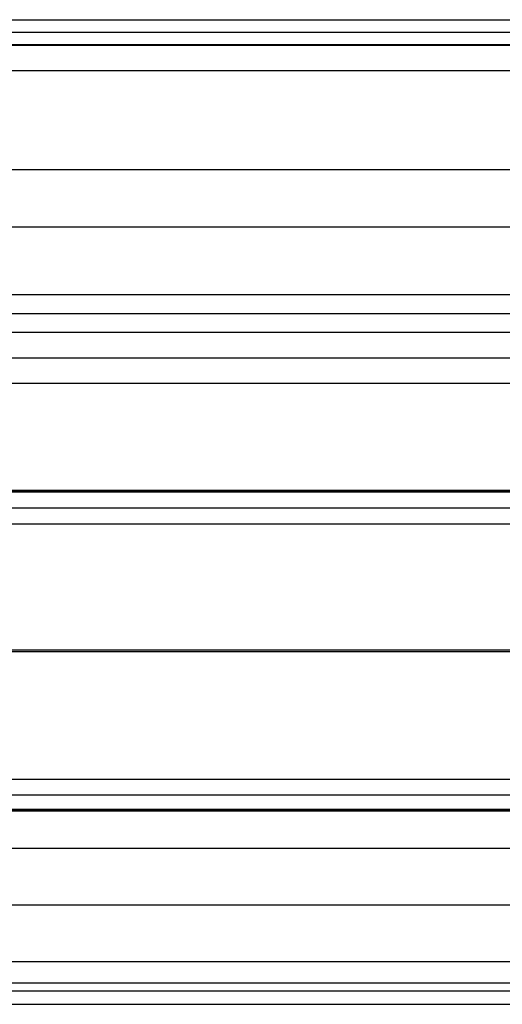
# Model space of a CAD drawing. Header units: millimetres. Extents: x -200 to 200, y -75 to 78.
# Tile 140 of 256: x -16 to -7, y -62 to -43. Entities that reach past the tile are written whole.
import ezdxf

# ---------------------------------------------------------------- set-up
doc = ezdxf.new("R2010")
doc.units = ezdxf.units.MM
doc.header["$MEASUREMENT"] = 0
doc.layers.add('LAYER 01', color=21, linetype='Continuous')

msp = doc.modelspace()

# ---------------------------------------------------------------- linework, layer by layer
at = {"layer": 'LAYER 01'}
for p, q in [((-200, -43.399, 67.931), (200, -43.399, 67.931)), ((-200, -43.639, 68.296), (200, -43.639, 68.296)), ((-200, -43.879, 68.66), (200, -43.879, 68.66)), ((-200, -43.891, 65.547), (200, -43.891, 65.547)), ((-200, -44.382, 63.163), (200, -44.382, 63.163)), ((-200, -46.297, 69.159), (200, -46.297, 69.159)), ((-200, -47.405, 63.787), (200, -47.405, 63.787)), ((-200, -48.715, 69.658), (200, -48.715, 69.658)), ((-200, -49.08, 69.418), (200, -49.08, 69.418)), ((-200, -49.444, 69.178), (200, -49.444, 69.178)), ((-200, -49.936, 66.794), (200, -49.936, 66.794)), ((-200, -50.428, 64.41), (200, -50.428, 64.41)), ((-200, -52.5, 64.567), (200, -52.5, 64.567)), ((-200, -52.514, 67.001), (200, -52.514, 67.001)), ((-200, -52.528, 69.435), (200, -52.528, 69.435)), ((-200, -52.838, 69.742), (200, -52.838, 69.742)), ((-200, -53.148, 70.049), (200, -53.148, 70.049)), ((-200, -55.586, 64.549), (200, -55.586, 64.549)), ((-200, -55.618, 70.034), (200, -55.618, 70.034)), ((-200, -58.087, 70.02), (200, -58.087, 70.02)), ((-200, -58.394, 69.71), (200, -58.394, 69.71)), ((-200, -58.672, 64.531), (200, -58.672, 64.531)), ((-200, -58.686, 66.965), (200, -58.686, 66.965)), ((-200, -58.7, 69.399), (200, -58.7, 69.399)), ((-200, -59.426, 64.329), (200, -59.426, 64.329)), ((-200, -60.521, 66.503), (200, -60.521, 66.503)), ((-200, -61.615, 68.677), (200, -61.615, 68.677)), ((-200, -62.029, 68.814), (200, -62.029, 68.814)), ((-200, -62.184, 62.941), (200, -62.184, 62.941)), ((-200, -62.443, 68.951), (200, -62.443, 68.951))]:
    msp.add_line(p, q, dxfattribs=at)

doc.saveas('drawing.dxf')
